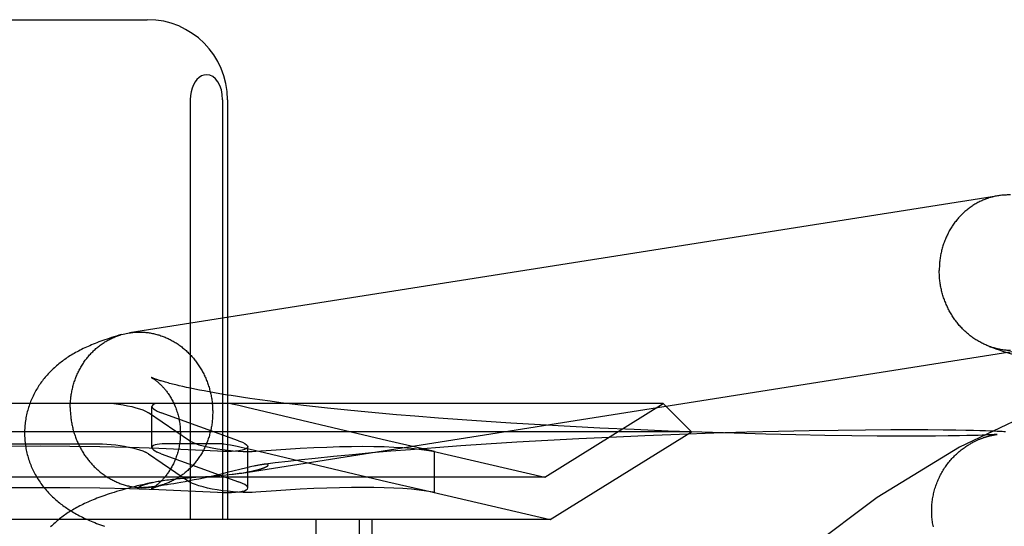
# Model space of a CAD drawing. Header units: inches. Extents: x 0 to 308, y 0 to 199.
# Tile 34 of 139: x 87.062 to 87.309, y 102.676 to 102.803. Entities that reach past the tile are written whole.
import ezdxf

# ---------------------------------------------------------------- set-up
doc = ezdxf.new("R2010")
doc.units = ezdxf.units.IN
doc.header["$LTSCALE"] = 16.920913
doc.header["$MEASUREMENT"] = 0
doc.linetypes.add('HIDDEN', pattern=[0.2, 0.1, -0.1])
doc.layers.add('DEFAULT_2', color=8, linetype='HIDDEN')

msp = doc.modelspace()

# ---------------------------------------------------------------- linework, layer by layer
at = {"layer": 'DEFAULT_2', "color": 8, "linetype": 'HIDDEN'}
for p, q in [((87.04064, 102.80257), (87.09419, 102.80257)), ((87.10498, 102.78257), (87.10498, 102.67757)), ((87.11308, 102.78257), (87.11308, 102.67757)), ((87.11429, 102.78257), (87.11429, 102.67757)), ((87.0878, 102.72384), (87.08973, 102.72426)), ((87.10405, 102.71063), (87.10308, 102.71084)), ((87.10507, 102.71041), (87.10405, 102.71063)), ((87.10615, 102.71019), (87.10507, 102.71041)), ((87.10729, 102.70996), (87.10615, 102.71019)), ((87.10848, 102.70973), (87.10729, 102.70996)), ((87.10973, 102.7095), (87.10848, 102.70973)), ((87.11103, 102.70927), (87.10973, 102.7095)), ((87.11238, 102.70903), (87.11103, 102.70927)), ((87.11379, 102.7088), (87.11238, 102.70903)), ((87.11525, 102.70856), (87.11379, 102.7088)), ((87.11676, 102.70833), (87.11525, 102.70856)), ((87.11831, 102.70809), (87.11676, 102.70833)), ((87.11992, 102.70785), (87.11831, 102.70809)), ((87.12241, 102.7075), (87.11992, 102.70785)), ((87.125, 102.70715), (87.12241, 102.7075)), ((87.22334, 102.70657), (86.91149, 102.70657)), ((87.09538, 102.69559), (87.09538, 102.70586)), ((87.11913, 102.70563), (87.11714, 102.70608)), ((87.1544, 102.6973), (87.11913, 102.70563)), ((87.12768, 102.7068), (87.125, 102.70715)), ((87.13046, 102.70646), (87.12768, 102.7068)), ((87.13333, 102.70612), (87.13046, 102.70646)), ((87.13628, 102.70579), (87.13333, 102.70612)), ((87.1393, 102.70545), (87.13628, 102.70579)), ((87.14346, 102.70502), (87.1393, 102.70545)), ((87.14773, 102.7046), (87.14346, 102.70502)), ((87.19366, 102.68816), (87.22334, 102.70657)), ((87.22334, 102.70657), (87.23041, 102.6995)), ((87.09377, 102.70471), (87.09451, 102.7043)), ((87.10478, 102.6973), (87.09451, 102.7043)), ((87.09672, 102.70471), (87.09772, 102.7043)), ((87.11703, 102.6973), (87.09772, 102.7043)), ((87.15213, 102.70419), (87.14773, 102.7046)), ((87.15662, 102.70379), (87.15213, 102.70419)), ((87.16121, 102.70341), (87.15662, 102.70379)), ((87.16706, 102.70295), (87.16121, 102.70341)), ((87.17301, 102.70251), (87.16706, 102.70295)), ((87.17906, 102.70209), (87.17301, 102.70251)), ((87.18518, 102.70169), (87.17906, 102.70209)), ((87.19258, 102.70125), (87.18518, 102.70169)), ((87.20001, 102.70083), (87.19258, 102.70125)), ((87.20745, 102.70046), (87.20001, 102.70083)), ((87.21607, 102.70006), (87.20745, 102.70046)), ((87.22459, 102.69971), (87.21607, 102.70006)), ((87.28537, 102.7), (87.28027, 102.69999)), ((87.28957, 102.69999), (87.28537, 102.7)), ((87.23041, 102.6995), (86.90441, 102.6995)), ((87.20217, 102.69775), (87.19445, 102.69735)), ((87.19505, 102.67757), (87.23041, 102.6995)), ((87.20985, 102.69812), (87.20217, 102.69775)), ((87.21871, 102.69851), (87.20985, 102.69812)), ((87.22743, 102.69885), (87.21871, 102.69851)), ((87.23295, 102.6994), (87.22459, 102.69971)), ((87.23595, 102.69914), (87.22743, 102.69885)), ((87.2411, 102.69914), (87.23295, 102.6994)), ((87.24422, 102.69939), (87.23595, 102.69914)), ((87.24898, 102.69892), (87.2411, 102.69914)), ((87.25219, 102.69959), (87.24422, 102.69939)), ((87.25655, 102.69875), (87.24898, 102.69892)), ((87.25983, 102.69975), (87.25219, 102.69959)), ((87.26376, 102.69861), (87.25655, 102.69875)), ((87.26708, 102.69986), (87.25983, 102.69975)), ((87.27056, 102.69852), (87.26376, 102.69861)), ((87.27391, 102.69994), (87.26708, 102.69986)), ((87.2769, 102.69846), (87.27056, 102.69852)), ((87.28027, 102.69999), (87.27391, 102.69994)), ((87.28275, 102.69843), (87.2769, 102.69846)), ((87.28734, 102.69843), (87.28275, 102.69843)), ((87.2915, 102.69845), (87.28734, 102.69843)), ((87.29341, 102.69996), (87.28957, 102.69999)), ((87.29463, 102.69848), (87.2915, 102.69845)), ((87.29653, 102.69992), (87.29341, 102.69996)), ((87.29743, 102.69852), (87.29463, 102.69848)), ((87.29909, 102.69988), (87.29653, 102.69992)), ((87.29933, 102.69856), (87.29743, 102.69852)), ((87.30095, 102.69984), (87.29909, 102.69988)), ((87.30086, 102.6986), (87.29933, 102.69856)), ((87.30211, 102.69863), (87.30086, 102.6986)), ((87.30256, 102.69979), (87.30095, 102.69984)), ((87.30313, 102.69867), (87.30211, 102.69863)), ((87.30399, 102.69975), (87.30256, 102.69979)), ((87.30398, 102.6987), (87.30313, 102.69867)), ((87.30467, 102.69873), (87.30398, 102.6987)), ((87.30525, 102.69876), (87.30467, 102.69873)), ((87.30561, 102.69878), (87.30525, 102.69876)), ((87.30621, 102.69967), (87.30526, 102.6997)), ((87.30591, 102.69879), (87.30561, 102.69878)), ((87.30617, 102.69881), (87.30591, 102.69879)), ((87.30639, 102.69882), (87.30617, 102.69881)), ((87.30618, 102.69876), (87.3063, 102.69878)), ((87.30691, 102.69963), (87.30621, 102.69967)), ((87.3063, 102.69878), (87.30642, 102.6988)), ((87.30656, 102.69884), (87.30639, 102.69882)), ((87.30642, 102.6988), (87.30652, 102.69882)), ((87.30652, 102.69882), (87.30661, 102.69883)), ((87.30669, 102.69885), (87.30656, 102.69884)), ((87.30675, 102.69885), (87.30669, 102.69885)), ((87.30674, 102.69885), (87.30677, 102.69885)), ((87.3068, 102.69886), (87.30678, 102.69886)), ((87.30679, 102.69886), (87.30681, 102.69886)), ((87.30682, 102.69886), (87.30684, 102.69886)), ((87.30683, 102.69886), (87.30682, 102.69886)), ((87.30684, 102.69886), (87.30685, 102.69886)), ((87.30685, 102.69886), (87.30684, 102.69886)), ((87.30755, 102.6996), (87.30691, 102.69963)), ((87.30815, 102.69957), (87.30755, 102.6996)), ((87.30858, 102.69954), (87.30815, 102.69957)), ((87.30898, 102.69951), (87.30858, 102.69954)), ((87.05283, 102.6965), (87.082, 102.6965)), ((87.11329, 102.6965), (87.0987, 102.6965)), ((87.10478, 102.6973), (87.10552, 102.6969)), ((87.11329, 102.6965), (87.11441, 102.69636)), ((87.11703, 102.6973), (87.11803, 102.6969)), ((87.11774, 102.69567), (87.11995, 102.69517)), ((87.11937, 102.68548), (87.11937, 102.69575)), ((87.11995, 102.69517), (87.12358, 102.69432)), ((87.16574, 102.69471), (87.1544, 102.6973)), ((87.16635, 102.69553), (87.16011, 102.69505)), ((87.17266, 102.69599), (87.16635, 102.69553)), ((87.17904, 102.69642), (87.17266, 102.69599)), ((87.18673, 102.6969), (87.17904, 102.69642)), ((87.19445, 102.69735), (87.18673, 102.6969)), ((87.09451, 102.69403), (87.09377, 102.69444)), ((87.09451, 102.69403), (87.10478, 102.68703)), ((87.09772, 102.69403), (87.09672, 102.69444)), ((87.09772, 102.69403), (87.11703, 102.68703)), ((87.12358, 102.69432), (87.1544, 102.68703)), ((87.13624, 102.69286), (87.13285, 102.6925)), ((87.14085, 102.69333), (87.13624, 102.69286)), ((87.14555, 102.69379), (87.14085, 102.69333)), ((87.15033, 102.69423), (87.14555, 102.69379)), ((87.15519, 102.69465), (87.15033, 102.69423)), ((87.16011, 102.69505), (87.15519, 102.69465)), ((87.16571, 102.69472), (87.19366, 102.68816)), ((87.16573, 102.69468), (87.16613, 102.69461)), ((87.16613, 102.69461), (87.16574, 102.69471)), ((87.16613, 102.68434), (87.16613, 102.69462)), ((87.11911, 102.69052), (87.11422, 102.68931)), ((87.11975, 102.69067), (87.11911, 102.69052)), ((87.12035, 102.69081), (87.11975, 102.69067)), ((87.12624, 102.69174), (87.12319, 102.69136)), ((87.12951, 102.69212), (87.12624, 102.69174)), ((87.13285, 102.6925), (87.12951, 102.69212)), ((87.19366, 102.68816), (86.94116, 102.68816)), ((87.10243, 102.68786), (87.10342, 102.68795)), ((87.10342, 102.68795), (87.10442, 102.68804)), ((87.10442, 102.68804), (87.10541, 102.68811)), ((87.10541, 102.68811), (87.10738, 102.68825)), ((87.10714, 102.68771), (87.10596, 102.68747)), ((87.10832, 102.68796), (87.10714, 102.68771)), ((87.10738, 102.68825), (87.11021, 102.68845)), ((87.10947, 102.68821), (87.10832, 102.68796)), ((87.11059, 102.68846), (87.10947, 102.68821)), ((87.11021, 102.68845), (87.11154, 102.68854)), ((87.11168, 102.6887), (87.11059, 102.68846)), ((87.11154, 102.68854), (87.11238, 102.68861)), ((87.11273, 102.68895), (87.11168, 102.6887)), ((87.11238, 102.68861), (87.1132, 102.68868)), ((87.11422, 102.68931), (87.11273, 102.68895)), ((87.1132, 102.68868), (87.11399, 102.68875)), ((87.11399, 102.68875), (87.11473, 102.68883)), ((87.11473, 102.68883), (87.11544, 102.6889)), ((87.11819, 102.68927), (87.1186, 102.68934)), ((87.09279, 102.68555), (87.09277, 102.68555)), ((87.09284, 102.68555), (87.09282, 102.68555)), ((87.09288, 102.68555), (87.09286, 102.68555)), ((87.09293, 102.68555), (87.0929, 102.68555)), ((87.09297, 102.68555), (87.09295, 102.68555)), ((87.09302, 102.68555), (87.09299, 102.68555)), ((87.09307, 102.68555), (87.09304, 102.68555)), ((87.09312, 102.68555), (87.0931, 102.68555)), ((87.09332, 102.68556), (87.09325, 102.68556)), ((87.0934, 102.68556), (87.09332, 102.68556)), ((87.09349, 102.68557), (87.0934, 102.68556)), ((87.09359, 102.68557), (87.09349, 102.68557)), ((87.09369, 102.68558), (87.09359, 102.68557)), ((87.0938, 102.68559), (87.09369, 102.68558)), ((87.09393, 102.6856), (87.0938, 102.68559)), ((87.09406, 102.68561), (87.09393, 102.6856)), ((87.0942, 102.68562), (87.09406, 102.68561)), ((87.09436, 102.68563), (87.0942, 102.68562)), ((87.09556, 102.68686), (87.09426, 102.68658)), ((87.09453, 102.68565), (87.09436, 102.68563)), ((87.09472, 102.68567), (87.09453, 102.68565)), ((87.09491, 102.68569), (87.09472, 102.68567)), ((87.09524, 102.68573), (87.09491, 102.68569)), ((87.0956, 102.68577), (87.09524, 102.68573)), ((87.096, 102.68582), (87.0956, 102.68577)), ((87.09646, 102.68588), (87.096, 102.68582)), ((87.09699, 102.68595), (87.09646, 102.68588)), ((87.09761, 102.68604), (87.09699, 102.68595)), ((87.09834, 102.68614), (87.09761, 102.68604)), ((87.09917, 102.68627), (87.09834, 102.68614)), ((87.10088, 102.68655), (87.10014, 102.68643)), ((87.10171, 102.68669), (87.10088, 102.68655)), ((87.10264, 102.68685), (87.10171, 102.68669)), ((87.10368, 102.68704), (87.10264, 102.68685)), ((87.1048, 102.68725), (87.10368, 102.68704)), ((87.10552, 102.68662), (87.10478, 102.68703)), ((87.10596, 102.68747), (87.1048, 102.68725)), ((87.11803, 102.68662), (87.11703, 102.68703)), ((87.1544, 102.68703), (87.16574, 102.68444)), ((87.16571, 102.68445), (87.19505, 102.67757)), ((87.16613, 102.68434), (87.16573, 102.6844)), ((87.16574, 102.68444), (87.16613, 102.68434)), ((87.19505, 102.67757), (86.93978, 102.67757)), ((87.1364, 102.67757), (87.1364, 102.52132)), ((87.14721, 102.67757), (87.14721, 102.52132)), ((87.15041, 102.67757), (87.15041, 102.52132))]:
    msp.add_line(p, q, dxfattribs=at)
for points in [[(87.10903, 102.78881), (87.10837, 102.78872), (87.10775, 102.7885), (87.10717, 102.78813), (87.10665, 102.78763), (87.10617, 102.78701), (87.10577, 102.78629), (87.10544, 102.78546), (87.10519, 102.78455), (87.10504, 102.78359), (87.10498, 102.78257)], [(87.11308, 102.78257), (87.11299, 102.78385), (87.11276, 102.78502), (87.11237, 102.78611), (87.11187, 102.78704), (87.11127, 102.78779), (87.11059, 102.78834), (87.10984, 102.78868), (87.10903, 102.78881)], [(87.31022, 102.75874), (87.30995, 102.75874), (87.30967, 102.75875), (87.3094, 102.75874), (87.30912, 102.75873), (87.30885, 102.75872), (87.30858, 102.75871), (87.3083, 102.75868), (87.30803, 102.75866), (87.30776, 102.75863), (87.30749, 102.75859), (87.30722, 102.75855), (87.08973, 102.72426)], [(87.30718, 102.75855), (87.30694, 102.75851), (87.30668, 102.75846), (87.30641, 102.75841), (87.30614, 102.75835), (87.30587, 102.75828), (87.30561, 102.75822), (87.30534, 102.75815), (87.30508, 102.75807), (87.30482, 102.75799), (87.30456, 102.7579), (87.3043, 102.75782), (87.30404, 102.75772), (87.30378, 102.75762), (87.30353, 102.75752), (87.30327, 102.75741), (87.30302, 102.7573), (87.30277, 102.75719), (87.30252, 102.75707), (87.30228, 102.75694), (87.30203, 102.75682), (87.30179, 102.75668), (87.30155, 102.75655), (87.30131, 102.75641), (87.30107, 102.75626), (87.30084, 102.75612), (87.30061, 102.75596), (87.30038, 102.75581), (87.30015, 102.75565), (87.29992, 102.75548), (87.2997, 102.75531), (87.29948, 102.75514), (87.29926, 102.75497), (87.29905, 102.75479), (87.29883, 102.7546), (87.29862, 102.75442), (87.29842, 102.75423), (87.29821, 102.75403), (87.29801, 102.75384), (87.29781, 102.75364), (87.29762, 102.75343), (87.29742, 102.75322), (87.29724, 102.75301), (87.29705, 102.7528), (87.29687, 102.75258), (87.29669, 102.75236), (87.29651, 102.75214), (87.29633, 102.75191), (87.29616, 102.75168), (87.296, 102.75145), (87.29583, 102.75121), (87.29567, 102.75098), (87.29552, 102.75074), (87.29536, 102.75049), (87.29521, 102.75025), (87.29507, 102.75), (87.29492, 102.74974), (87.29478, 102.74949), (87.29465, 102.74923), (87.29452, 102.74898), (87.29439, 102.74871), (87.29427, 102.74845), (87.29415, 102.74819), (87.29403, 102.74792), (87.29392, 102.74765), (87.29381, 102.74738), (87.2937, 102.7471), (87.2936, 102.74683), (87.2935, 102.74655), (87.29341, 102.74627), (87.29332, 102.74599), (87.29324, 102.74571), (87.29315, 102.74543), (87.29308, 102.74514), (87.293, 102.74485), (87.29294, 102.74457), (87.29287, 102.74428), (87.29281, 102.74399), (87.29275, 102.7437), (87.2927, 102.7434), (87.29265, 102.74311), (87.29261, 102.74282), (87.29257, 102.74252), (87.29253, 102.74223), (87.2925, 102.74193), (87.29247, 102.74163), (87.29245, 102.74133), (87.29243, 102.74104), (87.29242, 102.74074), (87.29241, 102.74044), (87.2924, 102.74014), (87.2924, 102.73984)], [(87.3049, 102.72089), (87.30482, 102.72092), (87.30456, 102.72102), (87.3043, 102.72112), (87.30404, 102.72123), (87.30378, 102.72135), (87.30353, 102.72146), (87.30327, 102.72159), (87.30302, 102.72171), (87.30277, 102.72184), (87.30252, 102.72198), (87.30228, 102.72212), (87.30203, 102.72226), (87.30179, 102.72241), (87.30155, 102.72256), (87.30131, 102.72272), (87.30107, 102.72288), (87.30084, 102.72304), (87.30061, 102.7232), (87.30038, 102.72338), (87.30015, 102.72355), (87.29992, 102.72373), (87.2997, 102.72391), (87.29948, 102.7241), (87.29926, 102.72428), (87.29905, 102.72448), (87.29883, 102.72467), (87.29862, 102.72487), (87.29842, 102.72508), (87.29821, 102.72528), (87.29801, 102.72549), (87.29781, 102.72571), (87.29762, 102.72592), (87.29742, 102.72614), (87.29724, 102.72636), (87.29705, 102.72659), (87.29687, 102.72682), (87.29669, 102.72705), (87.29651, 102.72728), (87.29633, 102.72752), (87.29616, 102.72776), (87.296, 102.728), (87.29583, 102.72825), (87.29567, 102.7285), (87.29552, 102.72875), (87.29536, 102.729), (87.29521, 102.72926), (87.29507, 102.72952), (87.29492, 102.72978), (87.29478, 102.73004), (87.29465, 102.7303), (87.29452, 102.73057), (87.29439, 102.73084), (87.29427, 102.73111), (87.29415, 102.73138), (87.29403, 102.73166), (87.29392, 102.73193), (87.29381, 102.73221), (87.2937, 102.73249), (87.2936, 102.73277), (87.2935, 102.73306), (87.29341, 102.73334), (87.29332, 102.73363), (87.29324, 102.73392), (87.29315, 102.7342), (87.29308, 102.73449), (87.293, 102.73479), (87.29294, 102.73508), (87.29287, 102.73537), (87.29281, 102.73566), (87.29275, 102.73596), (87.2927, 102.73626), (87.29265, 102.73655), (87.29261, 102.73685), (87.29257, 102.73715), (87.29253, 102.73744), (87.2925, 102.73774), (87.29247, 102.73804), (87.29245, 102.73834), (87.29243, 102.73864), (87.29242, 102.73894), (87.29241, 102.73924), (87.2924, 102.73954), (87.2924, 102.73984)], [(87.0878, 102.72384), (87.08714, 102.72365), (87.08649, 102.72345), (87.08587, 102.72326), (87.08528, 102.72308), (87.0847, 102.72289), (87.08415, 102.72271), (87.08362, 102.72252), (87.0831, 102.72234), (87.0826, 102.72216), (87.08211, 102.72198), (87.08163, 102.7218), (87.08117, 102.72162), (87.08072, 102.72143), (87.08028, 102.72125), (87.07984, 102.72106), (87.07942, 102.72088), (87.079, 102.72069), (87.07859, 102.7205), (87.07819, 102.72031), (87.07779, 102.72011), (87.0774, 102.71992), (87.07702, 102.71972), (87.07664, 102.71952), (87.07627, 102.71931), (87.07591, 102.71911), (87.07556, 102.7189), (87.07521, 102.71869), (87.07487, 102.71848), (87.07453, 102.71827), (87.0742, 102.71806), (87.07389, 102.71784), (87.07357, 102.71762), (87.07327, 102.71741), (87.07297, 102.71719), (87.07267, 102.71696), (87.07238, 102.71674), (87.07209, 102.71651), (87.0718, 102.71628), (87.07152, 102.71604), (87.07124, 102.7158), (87.07097, 102.71555), (87.07069, 102.7153), (87.07042, 102.71504), (87.07016, 102.71478), (87.06989, 102.71452), (87.06964, 102.71425), (87.06938, 102.71398), (87.06914, 102.71371), (87.06889, 102.71343), (87.06866, 102.71315), (87.06842, 102.71287), (87.06819, 102.71258), (87.06797, 102.71229), (87.06775, 102.71199), (87.06753, 102.71169), (87.06732, 102.71139), (87.06711, 102.71108), (87.06691, 102.71077), (87.06671, 102.71045), (87.06652, 102.71013), (87.06633, 102.70981), (87.06615, 102.70948), (87.06597, 102.70915), (87.0658, 102.70881), (87.06563, 102.70847), (87.06547, 102.70813), (87.06532, 102.70779), (87.06517, 102.70744), (87.06502, 102.70708), (87.06488, 102.70673), (87.06475, 102.70637), (87.06463, 102.70601), (87.06451, 102.70564), (87.06439, 102.70528), (87.06429, 102.70491), (87.06419, 102.70453), (87.06409, 102.70416), (87.06401, 102.70378), (87.06393, 102.7034), (87.06385, 102.70302), (87.06379, 102.70264), (87.06373, 102.70226), (87.06368, 102.70188), (87.06363, 102.70149), (87.06359, 102.7011), (87.06356, 102.70072), (87.06354, 102.70033), (87.06352, 102.69994), (87.06351, 102.69955), (87.0635, 102.69919)], [(87.07494, 102.70556), (87.07495, 102.70586), (87.07495, 102.70616), (87.07496, 102.70645), (87.07498, 102.70675), (87.075, 102.70705), (87.07502, 102.70735), (87.07505, 102.70765), (87.07508, 102.70794), (87.07512, 102.70824), (87.07516, 102.70853), (87.0752, 102.70883), (87.07525, 102.70912), (87.0753, 102.70941), (87.07536, 102.70971), (87.07542, 102.71), (87.07548, 102.71028), (87.07555, 102.71057), (87.07563, 102.71086), (87.0757, 102.71114), (87.07578, 102.71143), (87.07587, 102.71171), (87.07596, 102.71199), (87.07605, 102.71227), (87.07615, 102.71255), (87.07625, 102.71282), (87.07635, 102.7131), (87.07646, 102.71337), (87.07658, 102.71364), (87.07669, 102.7139), (87.07681, 102.71417), (87.07694, 102.71443), (87.07707, 102.71469), (87.0772, 102.71495), (87.07733, 102.71521), (87.07747, 102.71546), (87.07761, 102.71571), (87.07776, 102.71596), (87.07791, 102.71621), (87.07806, 102.71645), (87.07822, 102.71669), (87.07838, 102.71693), (87.07854, 102.71717), (87.07871, 102.7174), (87.07888, 102.71763), (87.07906, 102.71786), (87.07923, 102.71808), (87.07941, 102.7183), (87.0796, 102.71852), (87.07978, 102.71873), (87.07997, 102.71894), (87.08016, 102.71915), (87.08036, 102.71935), (87.08056, 102.71955), (87.08076, 102.71975), (87.08096, 102.71995), (87.08117, 102.72014), (87.08138, 102.72032), (87.08159, 102.7205), (87.08181, 102.72068), (87.08203, 102.72086), (87.08225, 102.72103), (87.08247, 102.7212), (87.0827, 102.72136), (87.08292, 102.72152), (87.08315, 102.72168), (87.08339, 102.72183), (87.08362, 102.72198), (87.08386, 102.72213), (87.08409, 102.72227), (87.08434, 102.7224), (87.08458, 102.72253), (87.08482, 102.72266), (87.08507, 102.72279), (87.08532, 102.72291), (87.08557, 102.72302), (87.08582, 102.72313), (87.08607, 102.72324), (87.08633, 102.72334), (87.08659, 102.72344), (87.08684, 102.72353), (87.0871, 102.72362), (87.08736, 102.72371), (87.08763, 102.72379)], [(87.08976, 102.72427), (87.09003, 102.72431), (87.09031, 102.72435), (87.09058, 102.72438), (87.09085, 102.7244), (87.09112, 102.72442), (87.0914, 102.72444), (87.09167, 102.72445), (87.09194, 102.72446), (87.09222, 102.72446), (87.09249, 102.72446), (87.09277, 102.72446)], [(87.09277, 102.72446), (87.09304, 102.72444), (87.09332, 102.72443), (87.09359, 102.72441), (87.09386, 102.72438), (87.09414, 102.72435), (87.09441, 102.72432), (87.09469, 102.72428), (87.09496, 102.72424), (87.09523, 102.72419), (87.0955, 102.72414), (87.09577, 102.72408), (87.09604, 102.72402), (87.09631, 102.72396), (87.09658, 102.72389), (87.09685, 102.72381), (87.09711, 102.72373), (87.09738, 102.72365), (87.09764, 102.72356), (87.09791, 102.72347), (87.09817, 102.72337), (87.09843, 102.72327), (87.09869, 102.72317), (87.09895, 102.72306), (87.09921, 102.72294), (87.09946, 102.72282), (87.09971, 102.7227), (87.09997, 102.72257), (87.10022, 102.72244), (87.10047, 102.72231), (87.10071, 102.72217), (87.10096, 102.72203), (87.1012, 102.72188), (87.10144, 102.72173), (87.10168, 102.72157), (87.10192, 102.72141), (87.10215, 102.72125), (87.10238, 102.72108), (87.10261, 102.72091), (87.10284, 102.72074), (87.10307, 102.72056), (87.10329, 102.72038), (87.10351, 102.72019), (87.10373, 102.72), (87.10394, 102.71981), (87.10415, 102.71961), (87.10436, 102.71941), (87.10457, 102.71921), (87.10477, 102.71901), (87.10498, 102.7188), (87.10517, 102.71858), (87.10537, 102.71837), (87.10556, 102.71815), (87.10575, 102.71792), (87.10594, 102.7177), (87.10612, 102.71747), (87.1063, 102.71724), (87.10648, 102.717), (87.10665, 102.71677), (87.10682, 102.71653), (87.10699, 102.71628), (87.10715, 102.71604), (87.10731, 102.71579), (87.10747, 102.71554), (87.10762, 102.71529), (87.10777, 102.71503), (87.10792, 102.71477), (87.10806, 102.71451), (87.1082, 102.71425), (87.10834, 102.71398), (87.10847, 102.71372), (87.1086, 102.71345), (87.10872, 102.71318), (87.10884, 102.7129), (87.10896, 102.71263), (87.10907, 102.71235), (87.10918, 102.71208), (87.10929, 102.7118), (87.10939, 102.71151), (87.10948, 102.71123), (87.10958, 102.71095), (87.10967, 102.71066), (87.10975, 102.71037), (87.10983, 102.71008), (87.10991, 102.70979), (87.10998, 102.7095), (87.11005, 102.70921), (87.11012, 102.70892), (87.11018, 102.70862), (87.11023, 102.70833), (87.11029, 102.70803), (87.11034, 102.70774), (87.11038, 102.70744), (87.11042, 102.70714), (87.11046, 102.70684), (87.11049, 102.70655), (87.11051, 102.70625), (87.11054, 102.70595), (87.11056, 102.70565), (87.11057, 102.70535), (87.11058, 102.70505), (87.11059, 102.70475), (87.11059, 102.70445)], [(87.11544, 102.6889), (87.11577, 102.68894), (87.1161, 102.68898), (87.11642, 102.68902), (87.11672, 102.68906), (87.11702, 102.6891), (87.11731, 102.68914), (87.11758, 102.68918), (87.11785, 102.68922), (87.31326, 102.72002)], [(87.3049, 102.72089), (87.30573, 102.72058), (87.30658, 102.72028), (87.30741, 102.71999), (87.30824, 102.71971), (87.30906, 102.71944), (87.30988, 102.71918), (87.31069, 102.71892), (87.31149, 102.71867), (87.31229, 102.71843), (87.31309, 102.71819), (87.31468, 102.71773)], [(87.31022, 102.71983), (87.30995, 102.71984), (87.30967, 102.71986), (87.3094, 102.71988), (87.30912, 102.7199), (87.30885, 102.71993), (87.30858, 102.71997), (87.3083, 102.72001), (87.30803, 102.72005), (87.30776, 102.7201), (87.30749, 102.72015), (87.30722, 102.7202), (87.30694, 102.72027), (87.30668, 102.72033), (87.30641, 102.7204), (87.30614, 102.72048), (87.30587, 102.72056), (87.30561, 102.72064), (87.30534, 102.72073), (87.30508, 102.72082)], [(87.0952, 102.71312), (87.09519, 102.71313), (87.09519, 102.71312), (87.09521, 102.71312), (87.09523, 102.71311), (87.09525, 102.71309), (87.09529, 102.71307), (87.09533, 102.71305), (87.09537, 102.71302), (87.09542, 102.713), (87.09548, 102.71296), (87.09554, 102.71293), (87.0956, 102.71288), (87.09567, 102.71284), (87.09575, 102.71279), (87.09583, 102.71274), (87.09591, 102.71268), (87.09599, 102.71262), (87.09608, 102.71256), (87.09618, 102.71249), (87.09627, 102.71242), (87.09637, 102.71234), (87.09648, 102.71226), (87.09658, 102.71218), (87.09669, 102.71209), (87.09681, 102.712), (87.09692, 102.7119), (87.09704, 102.7118), (87.09716, 102.71169), (87.09728, 102.71158), (87.0974, 102.71146), (87.09753, 102.71134), (87.09766, 102.71121), (87.09779, 102.71108), (87.09792, 102.71095), (87.09806, 102.7108), (87.09819, 102.71066), (87.09833, 102.7105), (87.09847, 102.71034), (87.09861, 102.71018), (87.09875, 102.71001), (87.09889, 102.70983), (87.09903, 102.70965), (87.09917, 102.70946), (87.09932, 102.70926), (87.09946, 102.70906), (87.0996, 102.70885), (87.09974, 102.70863), (87.09989, 102.70841), (87.10003, 102.70818), (87.10017, 102.70794), (87.10031, 102.7077), (87.10044, 102.70745), (87.10058, 102.70719), (87.10071, 102.70693), (87.10084, 102.70666), (87.10097, 102.70638), (87.10109, 102.7061), (87.10121, 102.70581), (87.10133, 102.70552), (87.10144, 102.70522), (87.10155, 102.70491), (87.10165, 102.7046), (87.10175, 102.70429), (87.10185, 102.70397), (87.10193, 102.70364), (87.10202, 102.70331), (87.10209, 102.70298), (87.10216, 102.70265), (87.10223, 102.70231), (87.10229, 102.70197), (87.10234, 102.70162), (87.10238, 102.70127), (87.10242, 102.70093), (87.10245, 102.70058), (87.10247, 102.70023), (87.10249, 102.69987), (87.1025, 102.69952), (87.1025, 102.69919)], [(87.10308, 102.71084), (87.10217, 102.71105), (87.10174, 102.71115), (87.10133, 102.71125), (87.10092, 102.71135), (87.10054, 102.71145), (87.10016, 102.71154), (87.09981, 102.71164), (87.09946, 102.71173), (87.09914, 102.71182), (87.09882, 102.7119), (87.09852, 102.71199), (87.09824, 102.71207), (87.09797, 102.71215), (87.09771, 102.71223), (87.09747, 102.7123), (87.09724, 102.71237), (87.09703, 102.71244), (87.09683, 102.71251), (87.09664, 102.71257), (87.09646, 102.71263), (87.0963, 102.71269), (87.09615, 102.71274), (87.09601, 102.71279), (87.09589, 102.71284), (87.09577, 102.71288), (87.09567, 102.71292), (87.09558, 102.71296), (87.0955, 102.71299), (87.09542, 102.71302), (87.09536, 102.71305), (87.09531, 102.71307), (87.09527, 102.71309), (87.09524, 102.7131), (87.09521, 102.71311), (87.09521, 102.71312)], [(87.07494, 102.70556), (87.07495, 102.70526), (87.07495, 102.70496), (87.07496, 102.70466), (87.07498, 102.70436), (87.075, 102.70406), (87.07502, 102.70376), (87.07505, 102.70346), (87.07508, 102.70316), (87.07512, 102.70286), (87.07516, 102.70257), (87.0752, 102.70227), (87.07525, 102.70197), (87.0753, 102.70168), (87.07536, 102.70138), (87.07542, 102.70109), (87.07548, 102.7008), (87.07555, 102.7005), (87.07563, 102.70021), (87.0757, 102.69992), (87.07578, 102.69963), (87.07587, 102.69935), (87.07596, 102.69906), (87.07605, 102.69878), (87.07615, 102.69849), (87.07625, 102.69821), (87.07635, 102.69793), (87.07646, 102.69765), (87.07658, 102.69738), (87.07669, 102.6971), (87.07681, 102.69683), (87.07694, 102.69656), (87.07707, 102.69629), (87.0772, 102.69602), (87.07733, 102.69576), (87.07747, 102.69549), (87.07761, 102.69523), (87.07776, 102.69498), (87.07791, 102.69472), (87.07806, 102.69447), (87.07822, 102.69422), (87.07838, 102.69397), (87.07854, 102.69372), (87.07871, 102.69348), (87.07888, 102.69324), (87.07906, 102.693), (87.07923, 102.69277), (87.07941, 102.69254), (87.0796, 102.69231), (87.07978, 102.69208), (87.07997, 102.69186), (87.08016, 102.69164), (87.08036, 102.69142), (87.08056, 102.69121), (87.08076, 102.691), (87.08096, 102.69079), (87.08117, 102.69059), (87.08138, 102.69039), (87.08159, 102.6902), (87.08181, 102.69), (87.08203, 102.68981), (87.08225, 102.68963), (87.08247, 102.68945), (87.0827, 102.68927), (87.08292, 102.68909), (87.08315, 102.68892), (87.08339, 102.68876), (87.08362, 102.68859), (87.08386, 102.68843), (87.08409, 102.68828), (87.08434, 102.68813), (87.08458, 102.68798), (87.08482, 102.68784), (87.08507, 102.6877), (87.08532, 102.68756), (87.08557, 102.68743), (87.08582, 102.68731), (87.08607, 102.68718), (87.08633, 102.68706), (87.08659, 102.68695), (87.08684, 102.68684), (87.0871, 102.68674), (87.08736, 102.68663), (87.08763, 102.68654), (87.08789, 102.68644), (87.08815, 102.68636), (87.08842, 102.68627), (87.08869, 102.68619), (87.08895, 102.68612), (87.08922, 102.68605), (87.08949, 102.68598), (87.08976, 102.68592), (87.09003, 102.68587), (87.09031, 102.68581), (87.09058, 102.68577), (87.09085, 102.68572), (87.09112, 102.68568), (87.0914, 102.68565), (87.09167, 102.68562), (87.09194, 102.6856), (87.09222, 102.68558), (87.09249, 102.68556), (87.09277, 102.68555)], [(87.08582, 102.70657), (87.08702, 102.70642), (87.08818, 102.70624), (87.08931, 102.70604), (87.09038, 102.70581), (87.09138, 102.70555), (87.09228, 102.70528), (87.09309, 102.705), (87.09377, 102.70471)], [(87.09638, 102.70657), (87.09592, 102.70642), (87.0956, 102.70624), (87.09542, 102.70604), (87.09538, 102.70587)], [(87.09538, 102.70587), (87.09538, 102.70581), (87.0955, 102.70555), (87.09576, 102.70528), (87.09617, 102.705), (87.09672, 102.70471)], [(87.11714, 102.70608), (87.11626, 102.70627), (87.11548, 102.70643), (87.11479, 102.70657)], [(87.11059, 102.70445), (87.11059, 102.70415), (87.11058, 102.70385), (87.11057, 102.70355), (87.11056, 102.70325), (87.11054, 102.70295), (87.11051, 102.70266), (87.11049, 102.70236), (87.11046, 102.70206), (87.11042, 102.70177), (87.11038, 102.70147), (87.11034, 102.70118), (87.11029, 102.70088), (87.11023, 102.70059), (87.11018, 102.7003), (87.11012, 102.70001), (87.11005, 102.69972), (87.10998, 102.69943), (87.10991, 102.69915), (87.10983, 102.69886), (87.10975, 102.69858), (87.10967, 102.6983), (87.10958, 102.69802), (87.10948, 102.69774), (87.10939, 102.69746), (87.10929, 102.69718), (87.10918, 102.69691), (87.10907, 102.69664), (87.10896, 102.69637), (87.10884, 102.6961), (87.10872, 102.69584), (87.1086, 102.69557), (87.10847, 102.69531), (87.10834, 102.69505), (87.1082, 102.6948), (87.10806, 102.69454), (87.10792, 102.69429), (87.10777, 102.69404), (87.10762, 102.6938), (87.10747, 102.69355), (87.10731, 102.69331), (87.10715, 102.69307), (87.10699, 102.69284), (87.10682, 102.69261), (87.10665, 102.69238), (87.10648, 102.69215), (87.1063, 102.69193), (87.10612, 102.69171), (87.10594, 102.69149), (87.10575, 102.69127), (87.10556, 102.69106), (87.10537, 102.69086), (87.10517, 102.69065), (87.10498, 102.69045), (87.10477, 102.69025), (87.10457, 102.69006), (87.10436, 102.68987), (87.10415, 102.68968), (87.10394, 102.6895), (87.10373, 102.68932), (87.10351, 102.68915), (87.10329, 102.68897), (87.10307, 102.68881), (87.10284, 102.68864), (87.10261, 102.68848), (87.10238, 102.68833), (87.10215, 102.68817), (87.10192, 102.68802), (87.10168, 102.68788), (87.10144, 102.68774), (87.1012, 102.6876), (87.10096, 102.68747), (87.10071, 102.68734), (87.10047, 102.68722), (87.10022, 102.6871), (87.09997, 102.68698), (87.09971, 102.68687), (87.09946, 102.68677), (87.09921, 102.68666), (87.09895, 102.68657), (87.09869, 102.68647), (87.09843, 102.68638), (87.09817, 102.6863), (87.09793, 102.68622)], [(87.0635, 102.69919), (87.06351, 102.69883), (87.06352, 102.69844), (87.06354, 102.69805), (87.06356, 102.69766), (87.06359, 102.69727), (87.06363, 102.69688), (87.06368, 102.69649), (87.06373, 102.6961), (87.06379, 102.69571), (87.06386, 102.69533), (87.06393, 102.69495), (87.06402, 102.69457), (87.0641, 102.69419), (87.0642, 102.69381), (87.0643, 102.69343), (87.06441, 102.69306), (87.06452, 102.69269), (87.06465, 102.69232), (87.06477, 102.69196), (87.06491, 102.6916), (87.06505, 102.69124), (87.06519, 102.69088), (87.06535, 102.69053), (87.0655, 102.69018), (87.06567, 102.68984), (87.06584, 102.6895), (87.06601, 102.68916), (87.06619, 102.68882), (87.06638, 102.6885), (87.06657, 102.68817), (87.06676, 102.68785), (87.06697, 102.68753), (87.06717, 102.68722), (87.06738, 102.68691), (87.0676, 102.6866), (87.06782, 102.6863), (87.06804, 102.686), (87.06827, 102.68571), (87.0685, 102.68542), (87.06874, 102.68514), (87.06898, 102.68486), (87.06923, 102.68458), (87.06948, 102.6843), (87.06974, 102.68403), (87.07, 102.68376), (87.07026, 102.6835), (87.07053, 102.68324), (87.07081, 102.68298), (87.07109, 102.68273), (87.07137, 102.68248), (87.07165, 102.68224), (87.07193, 102.682), (87.07222, 102.68177), (87.07252, 102.68154), (87.07281, 102.68131), (87.07311, 102.68109), (87.07342, 102.68087), (87.07373, 102.68065), (87.07405, 102.68043), (87.07438, 102.68022), (87.07471, 102.68), (87.07505, 102.67979), (87.0754, 102.67958), (87.07576, 102.67937), (87.07612, 102.67916), (87.07649, 102.67895), (87.07687, 102.67875), (87.07726, 102.67854), (87.07765, 102.67834), (87.07805, 102.67815), (87.07846, 102.67795), (87.07887, 102.67776), (87.07929, 102.67756), (87.07972, 102.67737), (87.08016, 102.67719), (87.08061, 102.677), (87.08106, 102.67681), (87.08153, 102.67663), (87.08201, 102.67644), (87.08251, 102.67626), (87.08302, 102.67607), (87.08354, 102.67589)], [(87.1025, 102.69919), (87.1025, 102.69887), (87.10249, 102.69852), (87.10248, 102.69817), (87.10245, 102.69782), (87.10242, 102.69748), (87.10238, 102.69713), (87.10234, 102.69679), (87.10229, 102.69645), (87.10223, 102.69611), (87.10217, 102.69578), (87.1021, 102.69544), (87.10203, 102.69511), (87.10195, 102.69479), (87.10186, 102.69447), (87.10177, 102.69415), (87.10167, 102.69384), (87.10157, 102.69353), (87.10146, 102.69323), (87.10135, 102.69293), (87.10124, 102.69264), (87.10112, 102.69235), (87.101, 102.69207), (87.10087, 102.6918), (87.10075, 102.69153), (87.10061, 102.69127), (87.10048, 102.69101), (87.10035, 102.69076), (87.10021, 102.69052), (87.10007, 102.69028), (87.09993, 102.69005), (87.09979, 102.68983), (87.09965, 102.68961), (87.09951, 102.6894), (87.09937, 102.6892), (87.09923, 102.689), (87.09909, 102.68881), (87.09894, 102.68863), (87.0988, 102.68845), (87.09867, 102.68828), (87.09853, 102.68811), (87.09839, 102.68795), (87.09825, 102.6878), (87.09812, 102.68765), (87.09799, 102.68751), (87.09785, 102.68737), (87.09772, 102.68724), (87.0976, 102.68711), (87.09747, 102.68699), (87.09735, 102.68687), (87.09722, 102.68676), (87.0971, 102.68665), (87.09699, 102.68654), (87.09687, 102.68645), (87.09676, 102.68635), (87.09665, 102.68626), (87.09654, 102.68617), (87.09644, 102.68609), (87.09634, 102.68601), (87.09624, 102.68594), (87.09615, 102.68587), (87.09605, 102.6858), (87.09597, 102.68574), (87.09588, 102.68568), (87.0958, 102.68563), (87.09573, 102.68558), (87.09565, 102.68553), (87.09559, 102.68549), (87.09552, 102.68545), (87.09546, 102.68542), (87.09541, 102.68538), (87.09536, 102.68536), (87.09532, 102.68533), (87.09528, 102.68531), (87.09525, 102.68529), (87.09522, 102.68528), (87.0952, 102.68527), (87.0952, 102.68526)], [(87.2905, 102.67974), (87.29051, 102.68005), (87.29052, 102.68038), (87.29053, 102.68072), (87.29055, 102.68106), (87.29058, 102.68139), (87.29061, 102.68173), (87.29064, 102.68206), (87.29069, 102.68239), (87.29074, 102.68272), (87.29079, 102.68306), (87.29085, 102.68339), (87.29092, 102.68372), (87.29099, 102.68404), (87.29107, 102.68437), (87.29115, 102.6847), (87.29124, 102.68502), (87.29133, 102.68534), (87.29143, 102.68566), (87.29154, 102.68598), (87.29165, 102.6863), (87.29176, 102.68661), (87.29188, 102.68693), (87.29201, 102.68724), (87.29214, 102.68755), (87.29228, 102.68785), (87.29242, 102.68816), (87.29257, 102.68846), (87.29272, 102.68875), (87.29288, 102.68905), (87.29305, 102.68934), (87.29321, 102.68963), (87.29339, 102.68992), (87.29356, 102.6902), (87.29375, 102.69048), (87.29393, 102.69075), (87.29412, 102.69103), (87.29432, 102.6913), (87.29452, 102.69156), (87.29472, 102.69182), (87.29493, 102.69208), (87.29514, 102.69233), (87.29536, 102.69258), (87.29558, 102.69282), (87.2958, 102.69306), (87.29602, 102.6933), (87.29625, 102.69353), (87.29648, 102.69375), (87.29672, 102.69397), (87.29695, 102.69419), (87.29719, 102.69439), (87.29742, 102.6946), (87.29766, 102.69479), (87.2979, 102.69499), (87.29814, 102.69517), (87.29838, 102.69535), (87.29861, 102.69552), (87.29885, 102.69569), (87.29908, 102.69585), (87.29931, 102.696), (87.29954, 102.69615), (87.29976, 102.69628), (87.29998, 102.69642), (87.3002, 102.69654), (87.30041, 102.69666), (87.30061, 102.69678), (87.30081, 102.69689), (87.30101, 102.69699), (87.3012, 102.69709), (87.30139, 102.69718), (87.30157, 102.69727), (87.30175, 102.69735), (87.30192, 102.69743), (87.30209, 102.6975), (87.30225, 102.69757), (87.3024, 102.69764), (87.30256, 102.6977), (87.3027, 102.69776), (87.30285, 102.69782), (87.30299, 102.69787), (87.30312, 102.69792), (87.30326, 102.69797), (87.30338, 102.69802), (87.30351, 102.69806), (87.30363, 102.6981), (87.30375, 102.69814), (87.30387, 102.69818), (87.30398, 102.69822), (87.30409, 102.69825), (87.3042, 102.69828), (87.30431, 102.69832), (87.30441, 102.69835), (87.30451, 102.69838), (87.30461, 102.6984), (87.30471, 102.69843), (87.30481, 102.69846), (87.3049, 102.69848), (87.30499, 102.69851), (87.30509, 102.69853), (87.30517, 102.69855), (87.30526, 102.69857), (87.30535, 102.69859), (87.30543, 102.69861), (87.30552, 102.69863), (87.3056, 102.69865), (87.30568, 102.69866), (87.30576, 102.69868), (87.30583, 102.6987), (87.30591, 102.69871), (87.30598, 102.69872), (87.30605, 102.69874), (87.30612, 102.69875), (87.30618, 102.69876)], [(87.30526, 102.6997), (87.30506, 102.69971), (87.30399, 102.69975)], [(87.30661, 102.69883), (87.30668, 102.69884), (87.30672, 102.69885)], [(87.06741, 102.69589), (87.05996, 102.69586), (87.05252, 102.69575), (87.0451, 102.69558), (87.03771, 102.69535), (87.03037, 102.69504), (87.02308, 102.69468)], [(87.11175, 102.69468), (87.10446, 102.69504), (87.09712, 102.69535), (87.08973, 102.69558), (87.08231, 102.69575), (87.07487, 102.69586), (87.06741, 102.69589)], [(87.082, 102.6965), (87.08305, 102.69649), (87.08413, 102.69644), (87.08522, 102.69635), (87.08632, 102.69624), (87.08741, 102.69609), (87.08848, 102.69592), (87.08952, 102.69572), (87.09051, 102.6955), (87.09145, 102.69526), (87.09231, 102.695), (87.09309, 102.69473), (87.09377, 102.69444)], [(87.0987, 102.6965), (87.09793, 102.69649), (87.09725, 102.69644), (87.09666, 102.69635), (87.09618, 102.69624), (87.0958, 102.69609), (87.09554, 102.69592), (87.0954, 102.69572), (87.09538, 102.6956)], [(87.09538, 102.6956), (87.09539, 102.6955), (87.09551, 102.69526), (87.09577, 102.695), (87.09617, 102.69473), (87.09672, 102.69444)], [(87.10552, 102.6969), (87.10627, 102.69658), (87.10716, 102.69628), (87.10817, 102.69599), (87.10929, 102.69573), (87.11049, 102.69548), (87.11175, 102.69526), (87.11305, 102.69507), (87.11437, 102.69491), (87.11569, 102.69478), (87.11698, 102.69469), (87.11821, 102.69463), (87.11937, 102.69461), (87.12044, 102.69463), (87.1214, 102.69468)], [(87.11937, 102.69575), (87.11926, 102.69548), (87.11898, 102.69526), (87.11854, 102.69507), (87.11793, 102.69491), (87.11717, 102.69478), (87.11628, 102.69469), (87.11528, 102.69463), (87.11417, 102.69461), (87.11299, 102.69463), (87.11175, 102.69468)], [(87.11441, 102.69636), (87.11507, 102.69624), (87.11586, 102.69608), (87.11675, 102.69589), (87.11774, 102.69567)], [(87.11803, 102.6969), (87.11862, 102.69658), (87.11905, 102.69628), (87.1193, 102.69599), (87.11937, 102.69575)], [(87.1214, 102.69468), (87.12522, 102.69496), (87.12891, 102.6952), (87.13247, 102.69541), (87.13589, 102.69558), (87.13918, 102.69572), (87.14233, 102.69582), (87.14533, 102.69588), (87.1482, 102.69589), (87.15091, 102.69588), (87.15349, 102.69582), (87.15591, 102.69572), (87.15818, 102.69558), (87.1603, 102.69541), (87.16227, 102.6952), (87.16408, 102.69496), (87.16573, 102.69468)], [(87.1186, 102.68934), (87.11883, 102.68937), (87.11905, 102.68941), (87.11926, 102.68945), (87.11946, 102.68949), (87.11966, 102.68953), (87.11985, 102.68956), (87.12003, 102.6896), (87.1202, 102.68963), (87.12037, 102.68967), (87.12053, 102.6897), (87.12068, 102.68974), (87.12083, 102.68977), (87.12097, 102.68981), (87.12111, 102.68984), (87.12124, 102.68987), (87.12136, 102.6899), (87.12148, 102.68993), (87.1216, 102.68996), (87.12171, 102.68999), (87.12181, 102.69002), (87.12191, 102.69004), (87.12201, 102.69007), (87.12211, 102.6901), (87.1222, 102.69012), (87.12228, 102.69015), (87.12237, 102.69017), (87.12245, 102.6902), (87.12252, 102.69022), (87.1226, 102.69025), (87.12267, 102.69027), (87.12274, 102.69029), (87.1228, 102.69031), (87.12287, 102.69034), (87.12293, 102.69036), (87.12299, 102.69038), (87.12304, 102.6904), (87.1231, 102.69042), (87.12315, 102.69044), (87.12321, 102.69046), (87.12326, 102.69047), (87.12331, 102.69049), (87.12335, 102.69051), (87.1234, 102.69053), (87.12344, 102.69055), (87.12349, 102.69057), (87.12353, 102.69058), (87.12357, 102.6906), (87.12361, 102.69062), (87.12365, 102.69063), (87.12369, 102.69065), (87.12372, 102.69067), (87.12376, 102.69068), (87.12379, 102.6907), (87.12383, 102.69072), (87.12386, 102.69073), (87.12389, 102.69075), (87.12393, 102.69076), (87.12396, 102.69078), (87.12399, 102.69079), (87.12402, 102.69081), (87.12404, 102.69083), (87.12407, 102.69084), (87.1241, 102.69086), (87.12413, 102.69087), (87.12415, 102.69089), (87.12418, 102.6909), (87.1242, 102.69092), (87.12423, 102.69093), (87.12425, 102.69095), (87.12427, 102.69096), (87.12429, 102.69098), (87.12431, 102.69099), (87.12433, 102.69101), (87.12435, 102.69102), (87.12437, 102.69104), (87.12439, 102.69105), (87.12441, 102.69107), (87.12442, 102.69108), (87.12444, 102.6911), (87.12445, 102.69112), (87.12446, 102.69113), (87.12447, 102.69115), (87.12448, 102.69116), (87.12449, 102.69118), (87.1245, 102.69119), (87.1245, 102.69121), (87.12451, 102.69122), (87.12451, 102.69124), (87.12451, 102.69125), (87.1245, 102.69127), (87.1245, 102.69128), (87.12449, 102.69129), (87.12448, 102.69131), (87.12447, 102.69132), (87.12445, 102.69133), (87.12443, 102.69135), (87.12441, 102.69136), (87.12438, 102.69137), (87.12435, 102.69138), (87.12432, 102.69139), (87.12428, 102.6914), (87.12423, 102.6914), (87.12419, 102.69141), (87.12413, 102.69141), (87.12407, 102.69142), (87.12401, 102.69142), (87.12393, 102.69142), (87.12385, 102.69142), (87.12377, 102.69141), (87.12368, 102.69141), (87.12357, 102.6914), (87.12346, 102.69139), (87.12335, 102.69138), (87.12322, 102.69137)], [(87.12319, 102.69136), (87.12308, 102.69135), (87.12294, 102.69133), (87.12278, 102.6913), (87.12262, 102.69128), (87.12244, 102.69125), (87.12225, 102.69121), (87.12205, 102.69118), (87.12184, 102.69113), (87.12163, 102.69109), (87.1214, 102.69104), (87.12115, 102.69099), (87.1209, 102.69094), (87.12035, 102.69081)], [(87.09551, 102.68685), (87.09583, 102.68692), (87.09617, 102.68699), (87.09654, 102.68706), (87.09692, 102.68714), (87.09733, 102.68721), (87.09776, 102.68728), (87.09819, 102.68735), (87.09864, 102.68742), (87.09909, 102.68748), (87.09955, 102.68754), (87.10002, 102.6876), (87.10049, 102.68766), (87.10097, 102.68771), (87.10146, 102.68777), (87.10194, 102.68782), (87.10243, 102.68786)], [(87.02308, 102.6844), (87.03037, 102.68477), (87.03771, 102.68507), (87.0451, 102.68531), (87.05252, 102.68548), (87.05996, 102.68559), (87.06741, 102.68562)], [(87.06741, 102.68562), (87.07487, 102.68559), (87.08231, 102.68548), (87.08973, 102.68531), (87.09712, 102.68507), (87.10446, 102.68477), (87.11175, 102.6844)], [(87.09426, 102.68658), (87.0934, 102.68638), (87.09255, 102.68618), (87.09172, 102.68597), (87.0909, 102.68577), (87.09011, 102.68557), (87.08934, 102.68536), (87.08859, 102.68516), (87.08788, 102.68496), (87.08719, 102.68476), (87.08654, 102.68456), (87.08591, 102.68437), (87.0853, 102.68418), (87.08472, 102.68399), (87.08416, 102.68381), (87.08362, 102.68362), (87.0831, 102.68344), (87.08259, 102.68325), (87.0821, 102.68307), (87.08162, 102.68289), (87.08115, 102.6827), (87.08069, 102.68252), (87.08024, 102.68233), (87.07981, 102.68214), (87.07938, 102.68195), (87.07896, 102.68176), (87.07854, 102.68157), (87.07813, 102.68138), (87.07773, 102.68118), (87.07734, 102.68098), (87.07695, 102.68078), (87.07657, 102.68057), (87.0762, 102.68037), (87.07583, 102.68016), (87.07548, 102.67995), (87.07512, 102.67974), (87.07478, 102.67952), (87.07444, 102.67931), (87.07412, 102.67909), (87.07379, 102.67887), (87.07348, 102.67865), (87.07317, 102.67843), (87.07287, 102.67821), (87.07257, 102.67798), (87.07228, 102.67775), (87.07199, 102.67752), (87.0717, 102.67728), (87.07141, 102.67704), (87.07113, 102.67679), (87.07085, 102.67654), (87.07058, 102.67628), (87.07031, 102.67602), (87.07004, 102.67576)], [(87.09271, 102.68555), (87.0927, 102.68555), (87.09268, 102.68555), (87.09266, 102.68556), (87.09265, 102.68556), (87.09263, 102.68556), (87.09261, 102.68556), (87.0926, 102.68556), (87.09258, 102.68556), (87.09257, 102.68556), (87.09255, 102.68556), (87.09253, 102.68557), (87.09252, 102.68557), (87.0925, 102.68557), (87.09248, 102.68557), (87.09247, 102.68557), (87.09245, 102.68558), (87.09244, 102.68558), (87.09242, 102.68558), (87.09241, 102.68559), (87.09239, 102.68559), (87.09238, 102.68559), (87.09236, 102.6856), (87.09235, 102.6856), (87.09233, 102.68561), (87.09232, 102.68561), (87.09231, 102.68562), (87.09229, 102.68562), (87.09228, 102.68563), (87.09227, 102.68564), (87.09226, 102.68564), (87.09225, 102.68565), (87.09225, 102.68566), (87.09224, 102.68567), (87.09223, 102.68567), (87.09223, 102.68568), (87.09223, 102.68569), (87.09223, 102.6857), (87.09223, 102.68571), (87.09223, 102.68573), (87.09224, 102.68574), (87.09225, 102.68575), (87.09226, 102.68577), (87.09227, 102.68578), (87.09229, 102.6858), (87.0923, 102.68581), (87.09233, 102.68583), (87.09235, 102.68585), (87.09238, 102.68587), (87.09241, 102.68589), (87.09245, 102.68591), (87.09249, 102.68593), (87.09253, 102.68596), (87.09258, 102.68598), (87.09264, 102.68601), (87.0927, 102.68604), (87.09277, 102.68606), (87.09284, 102.6861), (87.09292, 102.68613), (87.09301, 102.68616), (87.09311, 102.6862), (87.09322, 102.68624), (87.09334, 102.68628), (87.09347, 102.68632), (87.0936, 102.68636), (87.09375, 102.68641), (87.09391, 102.68645), (87.09409, 102.6865), (87.09428, 102.68655), (87.09448, 102.68661), (87.09471, 102.68667), (87.09495, 102.68673), (87.09522, 102.68679), (87.09551, 102.68685)], [(87.10014, 102.68643), (87.09577, 102.68574), (87.0955, 102.6857), (87.09523, 102.68566), (87.09496, 102.68563), (87.09469, 102.6856), (87.09441, 102.68558), (87.09414, 102.68557), (87.09386, 102.68555), (87.09359, 102.68555), (87.09332, 102.68554), (87.09304, 102.68554), (87.09277, 102.68555)], [(87.09325, 102.68556), (87.09319, 102.68555), (87.09315, 102.68555)], [(87.09519, 102.68526), (87.09519, 102.68526), (87.0952, 102.68526), (87.09521, 102.68527), (87.09524, 102.68528), (87.09527, 102.6853), (87.09532, 102.68532), (87.09537, 102.68534), (87.09543, 102.68537), (87.0955, 102.6854), (87.09558, 102.68543), (87.09567, 102.68546), (87.09577, 102.6855), (87.09589, 102.68555), (87.09601, 102.68559), (87.09615, 102.68564), (87.09629, 102.6857), (87.09646, 102.68575), (87.09663, 102.68581), (87.09681, 102.68587), (87.09701, 102.68594), (87.09722, 102.68601), (87.09745, 102.68608), (87.09768, 102.68615), (87.09793, 102.68622)], [(87.09793, 102.68622), (87.09764, 102.68614), (87.09738, 102.68607), (87.09711, 102.686), (87.09685, 102.68594), (87.09658, 102.68588), (87.09631, 102.68583), (87.09604, 102.68578), (87.0958, 102.68574)], [(87.1214, 102.6844), (87.12044, 102.68435), (87.11937, 102.68434), (87.11821, 102.68436), (87.11698, 102.68442), (87.11569, 102.68451), (87.11437, 102.68464), (87.11305, 102.6848), (87.11174, 102.68499), (87.11048, 102.68521), (87.10928, 102.68546), (87.10817, 102.68572), (87.10716, 102.68601), (87.10627, 102.68631), (87.10552, 102.68662)], [(87.11175, 102.6844), (87.11299, 102.68435), (87.11417, 102.68434), (87.11528, 102.68436), (87.11628, 102.68442), (87.11718, 102.68451), (87.11793, 102.68464), (87.11854, 102.6848), (87.11899, 102.68499), (87.11926, 102.68521), (87.11937, 102.68548)], [(87.11937, 102.68548), (87.1193, 102.68572), (87.11905, 102.68601), (87.11862, 102.68631), (87.11803, 102.68662)], [(87.16573, 102.6844), (87.16408, 102.68468), (87.16227, 102.68493), (87.1603, 102.68514), (87.15818, 102.68531), (87.15591, 102.68545), (87.15349, 102.68555), (87.15091, 102.6856), (87.1482, 102.68562), (87.14533, 102.6856), (87.14233, 102.68555), (87.13918, 102.68545), (87.13589, 102.68531), (87.13247, 102.68514), (87.12891, 102.68493), (87.12522, 102.68468), (87.1214, 102.6844)], [(87.29092, 102.67576), (87.29085, 102.67609), (87.29079, 102.67642), (87.29074, 102.67675), (87.29069, 102.67709), (87.29064, 102.67742), (87.29061, 102.67775), (87.29058, 102.67809), (87.29055, 102.67842), (87.29053, 102.67876), (87.29052, 102.67909), (87.29051, 102.67943), (87.2905, 102.67974)]]:
    msp.add_lwpolyline(points, dxfattribs=at)
for centre, radius, start, end in [((87.09429, 102.78257), 0.02, 0, 90), ((87.41667, 102.47582), 0.25, 90, 270)]:
    msp.add_arc(centre, radius, start, end, dxfattribs=at)

doc.saveas('drawing.dxf')
